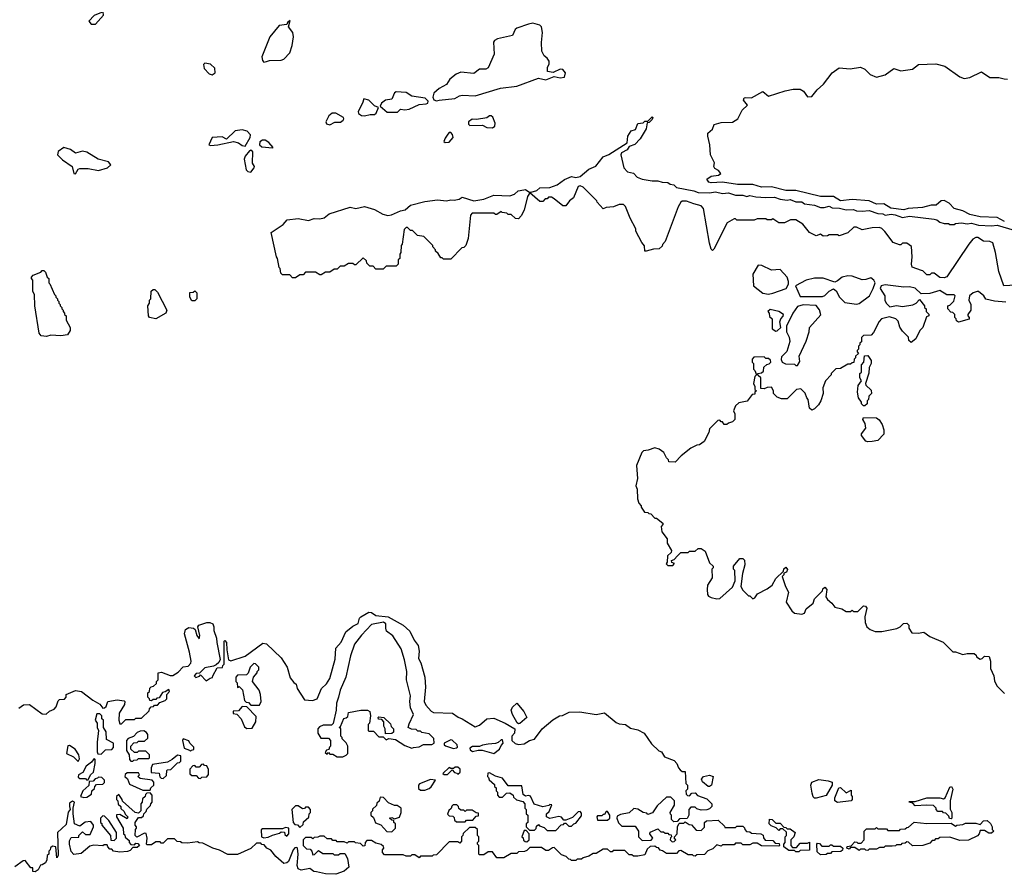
# Model space of a CAD drawing. Extents: x 2106670 to 2323771, y 35271 to 224896.
# Tile 168 of 256: x 2247538 to 2254384, y 61554 to 67494. Entities that reach past the tile are written whole.
import ezdxf

# ---------------------------------------------------------------- set-up
doc = ezdxf.new("R2010")
doc.units = 0

msp = doc.modelspace()

# ---------------------------------------------------------------- linework, layer by layer
at = {"layer": '0CON20XD'}
for points in [[(2248065, 67463.3), (2248120, 67525), (2248118.3, 67548.3), (2248055, 67522.5), (2248017.5, 67485), (2248035, 67463.3), (2248065, 67463.3)], [(2249235, 67200), (2249255, 67202.5), (2249275, 67210), (2249355, 67213.3), (2249375, 67220), (2249415.5, 67264.5), (2249431.9, 67315), (2249442, 67375), (2249435.9, 67405.9), (2249407.5, 67445), (2249418.3, 67488.3), (2249400, 67475), (2249395, 67460), (2249342.5, 67455), (2249276, 67375), (2249222.5, 67235), (2249225, 67210), (2249235, 67200)], [(2250435, 66930), (2250455, 66933.8), (2250562.5, 66947.5), (2250595, 66965.8), (2250615, 66968.6), (2250705, 66965.3), (2250881.3, 67018.7), (2250995, 67033.2), (2251145, 67086.9), (2251195, 67076.7), (2251255, 67099.1), (2251295, 67090.7), (2251325.5, 67095), (2251331.9, 67125), (2251315, 67147.1), (2251295, 67150.8), (2251247.7, 67127.7), (2251206.7, 67135), (2251207.5, 67165), (2251220, 67185), (2251218.8, 67205), (2251205, 67227.5), (2251185, 67242.5), (2251168, 67275), (2251166.2, 67335), (2251173.8, 67405), (2251166.2, 67445), (2251155, 67456), (2251105, 67469.4), (2251075, 67464), (2250993.8, 67435), (2250983.8, 67426.2), (2250963.8, 67385), (2250859.4, 67360.6), (2250840, 67350), (2250832, 67338), (2250837.5, 67255), (2250795, 67160), (2250779.3, 67150.7), (2250735, 67150), (2250695, 67120.5), (2250605, 67130), (2250572.5, 67115), (2250528.8, 67081.2), (2250505, 67044.2), (2250455, 67016.7), (2250417.3, 66982.7), (2250411.5, 66955), (2250417.5, 66937.5), (2250435, 66930)], [(2248875, 67112), (2248896, 67125), (2248895, 67157.5), (2248865, 67186), (2248825, 67192.5), (2248817, 67183), (2248821.2, 67155), (2248855, 67118.8), (2248875, 67112)], [(2254385, 66091.4), (2254335, 66120), (2254215, 66124.5), (2254145, 66140.2), (2254095, 66166.2), (2254035, 66182.8), (2253999.6, 66219.6), (2253965, 66237.9), (2253945, 66234.6), (2253910, 66205), (2253875, 66205.9), (2253815, 66187.8), (2253715, 66180.9), (2253685, 66172.7), (2253594.2, 66184.2), (2253545, 66214.9), (2253495, 66212.1), (2253445, 66234.6), (2253325, 66244.9), (2253245, 66236), (2253195, 66266.2), (2253105, 66265.2), (2252935, 66307.3), (2252887.5, 66307.5), (2252865, 66306.6), (2252765, 66331.8), (2252695, 66331.2), (2252635, 66349.5), (2252529.2, 66349.2), (2252425, 66364.8), (2252345, 66359.6), (2252330, 66365), (2252316.2, 66385), (2252345, 66407.5), (2252396.6, 66413.4), (2252413.3, 66425), (2252396.2, 66445), (2252371.1, 66461.1), (2252364.3, 66474.3), (2252368.3, 66498.3), (2252340.8, 66555), (2252336, 66625), (2252322, 66685), (2252323.3, 66705), (2252355, 66732.5), (2252367.5, 66765), (2252415, 66780.6), (2252495, 66781.8), (2252530, 66805), (2252560, 66865), (2252599.3, 66900.7), (2252570, 66935), (2252575, 66950), (2252585, 66954.3), (2252625, 66950.6), (2252705, 66996), (2252745, 66963.8), (2252860.8, 66999.2), (2252915, 67010.5), (2252965, 67012), (2252987.7, 66997.7), (2253015, 66957.5), (2253045, 66960), (2253083.1, 67006.9), (2253127.1, 67045), (2253185.9, 67124.1), (2253235, 67160), (2253312.1, 67152.1), (2253385, 67163.2), (2253415, 67149.2), (2253452.2, 67112.2), (2253495, 67095.5), (2253555, 67111.6), (2253615, 67154.6), (2253665, 67138.9), (2253745, 67149.4), (2253786.8, 67183.2), (2253907.6, 67187.6), (2253970.3, 67170.3), (2254075, 67098.1), (2254105, 67085.8), (2254145, 67092), (2254225, 67132), (2254283.2, 67093.2), (2254345, 67092.2), (2254383.4, 67083.4), (2254405, 67081.9)], [(2250165, 66851.4), (2250185, 66871.9), (2250215, 66867.7), (2250246.7, 66873.3), (2250314.7, 66905.3), (2250365, 66910), (2250375.5, 66915), (2250378.7, 66928.7), (2250357.7, 66947.7), (2250265, 66961.8), (2250225, 66987.5), (2250155, 66993.1), (2250143.3, 66985), (2250125, 66941.2), (2250080.8, 66935), (2250053.6, 66915), (2250043.3, 66893.3), (2250092.5, 66852.5), (2250165, 66851.4)], [(2249935, 66826.1), (2249974.8, 66835.2), (2250005, 66834.7), (2250015.5, 66845), (2250032.5, 66885), (2250005, 66894.4), (2249965, 66934.5), (2249930, 66945), (2249922, 66915), (2249891.2, 66855), (2249893.2, 66843.2), (2249915, 66828.8), (2249935, 66826.1)], [(2250672.5, 66135), (2250656.1, 65973.9), (2250640, 65925), (2250625, 65910), (2250611.7, 65908.3), (2250535, 65830), (2250485, 65830), (2250475, 65840), (2250465, 65840), (2250448.3, 65868.3), (2250430, 65885), (2250430, 65895), (2250410, 65915), (2250410, 65925), (2250348.3, 65988.3), (2250303.3, 65993.3), (2250268.3, 66028.3), (2250255, 66030), (2250235, 66050), (2250225, 66050), (2250210, 66035), (2250197.5, 65935), (2250190, 65925), (2250187.5, 65875), (2250180, 65865), (2250180, 65835), (2250170, 65825), (2250170, 65795), (2250155, 65780), (2250085, 65780), (2250065, 65760), (2250015, 65760), (2249995, 65780), (2249971.7, 65781.7), (2249951.7, 65801.7), (2249948.3, 65818.3), (2249925, 65840), (2249875, 65790), (2249865, 65790), (2249855, 65800), (2249825, 65800), (2249795, 65780), (2249765, 65780), (2249745, 65760), (2249725, 65760), (2249695, 65740), (2249665, 65740), (2249635, 65720), (2249625, 65720), (2249595, 65740), (2249525, 65740), (2249508.3, 65721.7), (2249485, 65720), (2249455, 65700), (2249435, 65700), (2249415, 65720), (2249365, 65720), (2249353, 65733), (2249350, 65765), (2249343, 65773), (2249330, 65835), (2249322.5, 65845), (2249287.5, 66015), (2249370.4, 66069.6), (2249397.1, 66102.9), (2249475, 66113.2), (2249545, 66099.1), (2249585, 66111.3), (2249625, 66110.3), (2249655, 66117.3), (2249690, 66145), (2249835, 66190.6), (2249875, 66181.2), (2249935, 66195.5), (2250004.2, 66175.8), (2250062.1, 66142.1), (2250096.5, 66133.5), (2250122.4, 66137.6), (2250185, 66165.5), (2250217.2, 66172.8), (2250255, 66204.4), (2250355, 66231.6), (2250442.4, 66242.4), (2250505, 66235.2), (2250535, 66243.1), (2250559.5, 66240.5), (2250593.1, 66246.9), (2250615, 66260), (2250695, 66236), (2250765, 66246.2), (2250835, 66275.2), (2250945, 66270), (2250978.3, 66281.7), (2251004.2, 66305), (2251042.1, 66312.1), (2251055, 66313.1), (2251078.3, 66298.3), (2251095, 66295.7), (2251133.4, 66306.6), (2251155, 66325.2), (2251223, 66327), (2251275, 66346.5), (2251325, 66383.8), (2251375, 66403.3), (2251405, 66398), (2251434.5, 66405.5), (2251494, 66455), (2251542.8, 66477.2), (2251595, 66542), (2251635, 66556.7), (2251762.5, 66637.5), (2251766.7, 66685), (2251788.3, 66721.7), (2251819.5, 66730.5), (2251835, 66773.3), (2251871.7, 66778.3), (2251885, 66790), (2251905, 66790), (2251935, 66820), (2251940, 66815), (2251935, 66800), (2251915, 66780), (2251901.7, 66778.3), (2251893.3, 66735), (2251852.5, 66665), (2251815, 66626.2), (2251775, 66612.5), (2251761.2, 66588.8), (2251721.7, 66568.3), (2251716.7, 66555), (2251737.5, 66465), (2251765, 66437.5), (2251805, 66426.9), (2251830, 66400), (2251865, 66385.3), (2251935.4, 66374.6), (2251975, 66375.3), (2252005.3, 66365.3), (2252045, 66363.1), (2252061.3, 66351.3), (2252085, 66345.3), (2252105, 66328.7), (2252225, 66305.2), (2252255, 66293.3), (2252335, 66289.7), (2252375, 66296.8), (2252425, 66286.5), (2252465, 66290.5), (2252515, 66274.2), (2252565, 66274.7), (2252593.6, 66266.4), (2252615, 66273.1), (2252655, 66262.9), (2252725, 66257.5), (2252785, 66260.5), (2252826, 66246), (2252875, 66240.8), (2252895.7, 66244.3), (2252935, 66228.5), (2252975, 66227.8), (2252995.4, 66215.4), (2253064.6, 66205.4), (2253105, 66187.9), (2253132, 66188), (2253165, 66197.8), (2253187, 66187), (2253237.5, 66185), (2253285, 66173.6), (2253334.3, 66175.7), (2253356.4, 66166.4), (2253395, 66163.5), (2253445, 66168.2), (2253505, 66148.2), (2253540, 66145), (2253556.1, 66136.1), (2253597.5, 66142.5), (2253625, 66138.4), (2253675, 66118.8), (2253725, 66128.6), (2253895, 66108.9), (2253915, 66103.3), (2253936.2, 66086.2), (2253965, 66077.5), (2253995, 66077.5), (2254005, 66070), (2254035, 66070), (2254045, 66077.5), (2254086.7, 66083.3), (2254125, 66075.5), (2254155, 66079.2), (2254205, 66065.8), (2254295, 66061.3), (2254335, 66066.5), (2254451.7, 66031.7)], [(2249695, 66763.8), (2249728.1, 66781.9), (2249768.8, 66781.2), (2249786.8, 66795), (2249792.5, 66805), (2249790, 66815), (2249735, 66845.4), (2249710, 66845), (2249688.1, 66825), (2249666.9, 66785), (2249670.7, 66770.7), (2249695, 66763.8)], [(2250825, 66743.1), (2250842.1, 66755), (2250843.8, 66775), (2250827, 66817), (2250815.8, 66825.8), (2250804.4, 66825.6), (2250785, 66812.5), (2250715, 66800), (2250685, 66803.3), (2250657.5, 66785), (2250658.3, 66768.3), (2250668.3, 66758.3), (2250755, 66761.2), (2250785, 66745.5), (2250825, 66743.1)], [(2249105, 66615.8), (2249140, 66675), (2249143.3, 66695), (2249119.2, 66719.2), (2249085, 66728.8), (2249035, 66721.6), (2248975, 66664.4), (2248945, 66678.9), (2248875, 66675.6), (2248853.1, 66625), (2248865, 66620), (2248914.8, 66624.8), (2249025, 66647.2), (2249059.2, 66639.2), (2249085, 66620.8), (2249105, 66615.8)], [(2250495, 66640), (2250525, 66644), (2250552.5, 66675), (2250547, 66697), (2250535, 66710), (2250525, 66710), (2250515, 66697.5), (2250495, 66670), (2250487.5, 66647.5), (2250495, 66640)], [(2249295, 66602.5), (2249300, 66605), (2249269.7, 66639.7), (2249245, 66658), (2249225, 66657.5), (2249208.6, 66645), (2249205.7, 66625), (2249220.9, 66610.9), (2249295, 66602.5)], [(2247925, 66422.5), (2247943.8, 66455), (2247955, 66460.6), (2248015, 66459.2), (2248085, 66446.7), (2248148.8, 66465), (2248171.9, 66485), (2248155.3, 66505.3), (2248084.1, 66524.1), (2248005, 66573.3), (2247975, 66581.2), (2247925, 66567.5), (2247891.2, 66591.2), (2247845, 66605.6), (2247805, 66577.5), (2247801.4, 66555), (2247835, 66519.2), (2247903.8, 66473.8), (2247914, 66425), (2247925, 66422.5)], [(2249145, 66433.8), (2249168.8, 66465), (2249170, 66475), (2249156.1, 66496.1), (2249160, 66575), (2249145, 66586.7), (2249135, 66582.5), (2249106.5, 66545), (2249099.6, 66525), (2249111.5, 66451.5), (2249125, 66438.8), (2249145, 66433.8)], [(2254465, 65650), (2254380, 65645), (2254346, 65745), (2254323.3, 65875), (2254303.3, 65943.3), (2254283, 65953), (2254240, 65955), (2254200.7, 65980.7), (2254185, 65980), (2254165, 65968.8), (2254137.1, 65935), (2253985, 65707.5), (2253965, 65700), (2253935, 65703.3), (2253895, 65732.5), (2253878.3, 65731.7), (2253865, 65720), (2253845, 65720), (2253818.3, 65748.3), (2253808.3, 65751.7), (2253742.5, 65775), (2253737.5, 65795), (2253742, 65845), (2253738.3, 65918.3), (2253705, 65940), (2253675, 65940), (2253665, 65930), (2253655, 65930), (2253610, 65945), (2253553, 66023), (2253533, 66043), (2253515, 66050), (2253465, 66047.5), (2253395, 66033.3), (2253355, 66052.5), (2253338.3, 66051.7), (2253296.1, 66013.9), (2253235, 65992.5), (2253225, 66000), (2253165, 66000), (2253155, 65992.5), (2253125, 65990), (2253105, 66002.5), (2253075, 65992.5), (2253030, 66015), (2252983, 66073), (2252935, 66102.5), (2252897, 66103), (2252855, 66083.3), (2252815, 66082.5), (2252775, 66110), (2252765, 66102.5), (2252735, 66102.5), (2252725, 66110), (2252665, 66110), (2252645, 66100), (2252525, 66100), (2252515, 66110), (2252505, 66110), (2252457.5, 66082.5), (2252365, 65900), (2252355, 65890), (2252345, 65900), (2252335, 65940), (2252293, 66183), (2252275, 66200), (2252224.1, 66214.1), (2252173, 66233), (2252145, 66233.3), (2252135, 66226.7), (2252115.4, 66194.6), (2252025, 65952.5), (2252007.5, 65932.5), (2252005, 65920), (2251985, 65902.5), (2251945, 65900), (2251894.5, 65884.5), (2251883.8, 65885), (2251881.7, 65921.7), (2251862.5, 65945), (2251822.5, 66025), (2251821.7, 66041.7), (2251782.5, 66115), (2251750, 66195), (2251735, 66210), (2251705, 66210), (2251667, 66193), (2251615, 66190), (2251595, 66180), (2251552.5, 66225), (2251550, 66235), (2251455, 66330), (2251435, 66340), (2251420, 66335), (2251387.5, 66255), (2251360, 66235), (2251335, 66200), (2251315, 66200), (2251255, 66250), (2251235, 66260), (2251215, 66260), (2251205, 66250), (2251191.7, 66248.3), (2251175, 66230), (2251155, 66230), (2251085, 66290), (2251067.5, 66265), (2251045, 66170), (2251025, 66130), (2251005, 66110), (2250985, 66112.5), (2250955, 66140), (2250935, 66140), (2250925, 66150), (2250893, 66153), (2250885, 66160), (2250855, 66140), (2250845, 66140), (2250835, 66150), (2250685, 66150), (2250672.5, 66135)], [(2247725, 65292.5), (2247686.1, 65296.1), (2247674, 65315), (2247643.8, 65505), (2247640, 65585), (2247630, 65605), (2247630, 65685), (2247620, 65695), (2247620, 65705), (2247631.7, 65718.3), (2247685, 65740), (2247695, 65750), (2247705, 65750), (2247718.3, 65738.3), (2247730, 65705), (2247740, 65695), (2247740, 65665), (2247748.3, 65658.3), (2247780, 65585), (2247790, 65575), (2247790, 65565), (2247800, 65555), (2247800, 65545), (2247810, 65535), (2247810, 65525), (2247820, 65515), (2247820, 65505), (2247830, 65495), (2247830, 65485), (2247840, 65475), (2247840, 65465), (2247850, 65455), (2247850, 65445), (2247860, 65435), (2247860, 65405), (2247890, 65355), (2247890, 65335), (2247870, 65305), (2247825, 65298), (2247755, 65302.5), (2247725, 65292.5)], [(2252745, 65586.7), (2252775, 65592.5), (2252867.5, 65625), (2252883, 65657), (2252883.8, 65675), (2252872.9, 65705), (2252825, 65756.9), (2252765, 65753.6), (2252698.1, 65785), (2252672, 65788), (2252636.2, 65725), (2252640, 65645), (2252704, 65594), (2252745, 65586.7)], [(2253355, 65517.5), (2253375, 65522.5), (2253447.5, 65575), (2253472.5, 65625), (2253486.7, 65665), (2253476.2, 65685), (2253455, 65700), (2253421.2, 65688.8), (2253395, 65687.3), (2253325, 65712.1), (2253295, 65713.2), (2253255.7, 65705), (2253225, 65678.2), (2253205, 65670), (2253125, 65697.5), (2253065, 65698.6), (2253006.7, 65685), (2252932.5, 65645), (2252965, 65570), (2253119.3, 65570.7), (2253135, 65577.5), (2253165, 65607.5), (2253195, 65622.5), (2253215, 65610), (2253237.5, 65565), (2253275, 65527.5), (2253355, 65517.5)], [(2248485, 65414.4), (2248440, 65425), (2248432.5, 65435), (2248430, 65505), (2248440, 65525), (2248440, 65545), (2248450, 65555), (2248453, 65607), (2248465, 65620), (2248478.3, 65618.3), (2248495, 65600), (2248560, 65475), (2248553.3, 65455), (2248485, 65414.4)], [(2248755, 65540), (2248735, 65540), (2248720, 65565), (2248721.7, 65598.3), (2248745, 65600), (2248755, 65610), (2248770, 65595), (2248770, 65555), (2248755, 65540)], [(2253685.4, 65634.6), (2253555, 65650.8), (2253527.5, 65645), (2253520, 65625), (2253552.5, 65575), (2253552.5, 65545), (2253563, 65523), (2253588.3, 65498.3), (2253635, 65506.7), (2253675, 65500), (2253747, 65513), (2253770, 65525), (2253795, 65550), (2253830, 65505), (2253830, 65495), (2253840, 65485), (2253840, 65465), (2253858.3, 65448.3), (2253860, 65435), (2253841.7, 65428.3), (2253817.5, 65355), (2253797.5, 65335), (2253767.5, 65275), (2253735, 65250), (2253720, 65265), (2253718.3, 65288.3), (2253675, 65330), (2253658.3, 65358.3), (2253645, 65400), (2253630, 65415), (2253585, 65430), (2253530, 65415), (2253513, 65397), (2253475, 65320), (2253458.3, 65301.7), (2253405, 65300), (2253390, 65285), (2253390, 65255), (2253380, 65245), (2253380, 65235), (2253370, 65225), (2253370, 65205), (2253360, 65195), (2253360, 65185), (2253370, 65175), (2253350, 65155), (2253350, 65145), (2253340, 65135), (2253338.3, 65111.7), (2253325, 65110), (2253315, 65100), (2253295, 65100), (2253245, 65070), (2253211.7, 65068.3), (2253180, 65035), (2253180, 65025), (2253140, 64985), (2253122.5, 64935), (2253123.3, 64895), (2253107.5, 64845), (2253093, 64817), (2253065, 64790), (2253045, 64780), (2253030, 64795), (2253020, 64855), (2253010, 64865), (2252998.3, 64898.3), (2252968.3, 64928.3), (2252940, 64925), (2252875, 64860), (2252835, 64860), (2252805, 64870), (2252780, 64895), (2252780, 64915), (2252765, 64940), (2252735, 64937.5), (2252715, 64927.5), (2252691.7, 64931.7), (2252690, 65005), (2252671.7, 65021.7), (2252670, 65035), (2252695, 65040), (2252708.3, 65051.7), (2252711.7, 65078.3), (2252731.7, 65098.3), (2252748.3, 65101.7), (2252760, 65115), (2252757, 65127), (2252745, 65140), (2252725, 65140), (2252715, 65150), (2252641.7, 65148.3), (2252630, 65135), (2252630, 65115), (2252640, 65105), (2252640, 65065), (2252650, 65055), (2252660, 65025), (2252650, 65015), (2252640, 64965), (2252650, 64945), (2252650, 64925), (2252660, 64915), (2252650, 64905), (2252648.3, 64891.7), (2252631.7, 64888.3), (2252595, 64842.5), (2252538.3, 64831.7), (2252515, 64810), (2252500, 64775), (2252510, 64755), (2252510, 64715), (2252495, 64700), (2252465, 64690), (2252455, 64680), (2252435, 64680), (2252425, 64700), (2252415, 64700), (2252405, 64710), (2252391.7, 64708.3), (2252335, 64650), (2252330, 64625), (2252296.7, 64563.3), (2252265, 64540), (2252245, 64537.5), (2252203.9, 64516.1), (2252137, 64463), (2252095, 64420), (2252051.7, 64421.7), (2252050, 64435), (2252035, 64450), (2252016.4, 64486.4), (2251985, 64510), (2251955, 64517.5), (2251908.3, 64501.7), (2251875, 64497.5), (2251863.3, 64485), (2251826.2, 64395), (2251833.3, 64305), (2251822.5, 64255), (2251831.7, 64231.7), (2251832.5, 64165), (2251842.5, 64135), (2251860, 64115), (2251860, 64105), (2251881.7, 64071.7), (2251905, 64070), (2251911.7, 64061.7), (2251925, 64060), (2251955, 64030), (2251965, 64030), (2252010, 63995), (2252010, 63985), (2251998.3, 63971.7), (2252002.5, 63935), (2252040, 63885), (2252040, 63855), (2252070, 63805), (2252068.3, 63791.7), (2252043, 63767), (2252040, 63725), (2252031.7, 63711.7), (2252045, 63700), (2252078.3, 63701.7), (2252090, 63715), (2252071.7, 63721.7), (2252070, 63735), (2252088.3, 63741.7), (2252111.7, 63768.3), (2252135, 63790), (2252185, 63790), (2252195, 63800), (2252235, 63800), (2252255, 63820), (2252275, 63820), (2252305, 63800), (2252335, 63720), (2252360, 63695), (2252360, 63685), (2252350, 63675), (2252352.5, 63615), (2252320, 63565), (2252317.5, 63535), (2252319.3, 63499.3), (2252327, 63487), (2252345, 63477.5), (2252385, 63470), (2252405, 63472.5), (2252495, 63550), (2252512.5, 63595), (2252510, 63665), (2252500, 63675), (2252500, 63695), (2252545, 63750), (2252565, 63750), (2252577, 63737), (2252580, 63705), (2252562.5, 63645), (2252552.5, 63555), (2252565, 63530), (2252605, 63490), (2252615, 63490), (2252635, 63470), (2252650, 63475), (2252667, 63503), (2252735, 63537.5), (2252770, 63565), (2252795, 63610), (2252848.3, 63661.7), (2252851.7, 63678.3), (2252865, 63690), (2252877, 63673), (2252870, 63655), (2252851.7, 63648.3), (2252850, 63635), (2252840, 63625), (2252862.5, 63555), (2252882.5, 63515), (2252867.5, 63445), (2252907.5, 63385), (2252925, 63370), (2252975, 63362.5), (2252995, 63370), (2253005, 63400), (2253055, 63440), (2253065, 63470), (2253120, 63525), (2253121.7, 63538.3), (2253135, 63550), (2253150, 63535), (2253143, 63483), (2253153.6, 63463.6), (2253185, 63440), (2253205, 63410), (2253255, 63400), (2253285, 63380), (2253315, 63380), (2253325, 63390), (2253335, 63380), (2253365, 63380), (2253405, 63420), (2253418.3, 63418.3), (2253427.5, 63405), (2253413.8, 63345), (2253416.7, 63305), (2253427.5, 63275), (2253450, 63255), (2253485, 63242.5), (2253531.7, 63241.7), (2253636.4, 63263.6), (2253660, 63275), (2253683, 63297), (2253705, 63300), (2253720, 63285), (2253720, 63265), (2253741.7, 63231.7), (2253785, 63230), (2253825, 63237.5), (2253865, 63206.7), (2253958.3, 63168.3), (2254025, 63100), (2254045, 63100), (2254095, 63082.5), (2254125, 63090), (2254175, 63090), (2254188.3, 63078.3), (2254190, 63065), (2254215, 63050), (2254230, 63055), (2254245, 63070), (2254278.3, 63068.3), (2254287.5, 63035), (2254287.5, 62985), (2254310, 62935), (2254315, 62900), (2254332.5, 62865), (2254385, 62810)], [(2254395, 65530), (2254315, 65538.6), (2254255, 65552.5), (2254242.5, 65575), (2254205, 65606), (2254195, 65606.2), (2254167.5, 65595), (2254142.5, 65575), (2254137.5, 65545), (2254150, 65515), (2254150, 65475), (2254130, 65445), (2254130, 65435), (2254140, 65425), (2254138.3, 65411.7), (2254065, 65392.5), (2254051.7, 65401.7), (2254050, 65415), (2254040, 65425), (2254040, 65445), (2254025, 65460), (2254011.7, 65461.7), (2253990, 65485), (2253990, 65505), (2254005, 65510), (2254031.7, 65538.3), (2254042.5, 65575), (2254035, 65582.5), (2253985, 65581.2), (2253935, 65611.9), (2253865, 65591.9), (2253805, 65590), (2253765, 65629.1), (2253725, 65638.2), (2253685.4, 65634.6)], [(2252795, 65330), (2252805, 65332.5), (2252830, 65355), (2252822.5, 65395), (2252830, 65415), (2252847, 65433), (2252847.5, 65445), (2252817, 65467), (2252755, 65480), (2252740, 65465), (2252750, 65455), (2252751.7, 65431.7), (2252770, 65415), (2252770, 65345), (2252795, 65330)], [(2252945, 65090), (2252961.7, 65118.3), (2252957.5, 65155), (2253005, 65260), (2253027.5, 65325), (2253030, 65355), (2253107, 65443), (2253098.3, 65478.3), (2253075, 65506.7), (2252985, 65512.5), (2252945, 65500), (2252912.5, 65455), (2252870, 65365), (2252870, 65325), (2252887, 65287), (2252891.7, 65258.3), (2252871.7, 65188.3), (2252835, 65150), (2252833, 65133), (2252840, 65115), (2252863, 65103), (2252925, 65100), (2252935, 65090), (2252945, 65090)], [(2253415, 64810), (2253405, 64810), (2253390, 64825), (2253390, 64835), (2253370, 64865), (2253362.5, 64905), (2253368.3, 64951.7), (2253390, 64985), (2253380, 65005), (2253380, 65035), (2253390, 65045), (2253390, 65095), (2253407, 65113), (2253411.7, 65158.3), (2253435, 65160), (2253457.5, 65125), (2253457.5, 65105), (2253443, 65077), (2253441.7, 65038.3), (2253417.5, 64965), (2253420, 64955), (2253458.3, 64918.3), (2253460, 64895), (2253441.7, 64878.3), (2253440, 64855), (2253430, 64845), (2253430, 64825), (2253415, 64810)], [(2253435, 64560), (2253420, 64565), (2253390, 64605), (2253390, 64615), (2253420, 64655), (2253417, 64687), (2253400, 64715), (2253405, 64730), (2253495, 64727.5), (2253513, 64713), (2253535, 64680), (2253547, 64643), (2253545, 64612.5), (2253505, 64570), (2253465, 64563.3), (2253435, 64560)], [(2247531.7, 62708.3), (2247565, 62733.3), (2247605, 62735.7), (2247695, 62670), (2247721.7, 62668.3), (2247745, 62687.5), (2247778.3, 62701.7), (2247792.5, 62717.5), (2247805, 62760), (2247815, 62770), (2247848.3, 62771.7), (2247860, 62785), (2247860, 62805), (2247925, 62830.8), (2247967.5, 62825), (2248045.6, 62765.6), (2248095.8, 62735.8), (2248115, 62710), (2248128.3, 62711.7), (2248138.3, 62721.7), (2248150, 62755), (2248215, 62767.5), (2248265, 62760), (2248270, 62755), (2248267.5, 62735), (2248230, 62675), (2248227.5, 62625), (2248235, 62600), (2248245, 62600), (2248275, 62630), (2248335, 62630), (2248345, 62640), (2248385, 62640), (2248438.3, 62691.7), (2248440, 62705), (2248451.7, 62718.3), (2248468.3, 62721.7), (2248475, 62730), (2248495, 62730), (2248511.7, 62748.3), (2248548.3, 62761.7), (2248560, 62775), (2248560, 62805), (2248580, 62825), (2248575, 62840), (2248548.3, 62821.7), (2248531.7, 62818.3), (2248508.3, 62781.7), (2248491.7, 62778.3), (2248485, 62770), (2248465, 62770), (2248455, 62760), (2248441.7, 62761.7), (2248440, 62775), (2248430, 62785), (2248430, 62815), (2248440, 62825), (2248441.7, 62848.3), (2248451.7, 62858.3), (2248468.3, 62861.7), (2248488.3, 62881.7), (2248490, 62895), (2248500, 62905), (2248500, 62955), (2248525, 62960), (2248585, 62936.7), (2248603, 62937), (2248640, 62960), (2248675, 62997.5), (2248708.3, 63001.7), (2248727, 63023), (2248730, 63035), (2248718.6, 63098.6), (2248684.4, 63225), (2248690, 63255), (2248715, 63269.5), (2248747.5, 63265), (2248757.5, 63255), (2248770, 63215), (2248785, 63190), (2248790, 63215), (2248776.7, 63275), (2248783.3, 63285), (2248805, 63293.8), (2248840, 63305), (2248860, 63305), (2248880, 63295), (2248887.5, 63275), (2248888.3, 63248.3), (2248906.4, 63196.4), (2248907.5, 63165), (2248931.7, 63048.3), (2248923.6, 63026.4), (2248905, 63010), (2248885, 63000), (2248825, 62990), (2248788.3, 62951.7), (2248765, 62950), (2248750, 62935), (2248761.7, 62921.7), (2248788.3, 62931.7), (2248795, 62940), (2248835, 62900), (2248861.7, 62918.3), (2248878.3, 62921.7), (2248880, 62935), (2248911.7, 62988.3), (2248948.3, 62991.7), (2248950, 63005), (2248960, 63015), (2248960, 63175), (2248965, 63180), (2248976.7, 63165), (2248977.5, 63115), (2248990, 63045), (2249005, 63037.5), (2249105, 63070), (2249229.3, 63160.7), (2249255, 63155.6), (2249355, 63059.2), (2249396.9, 62995), (2249419.1, 62919.1), (2249445, 62887.1), (2249461.2, 62875), (2249467.5, 62845), (2249517.5, 62767.5), (2249573.3, 62763.3), (2249606.7, 62773.3), (2249636.9, 62845), (2249672, 62878), (2249694.1, 62915), (2249730.7, 63049.3), (2249735, 63127.3), (2249772.7, 63167.3), (2249805, 63240.4), (2249855, 63280), (2249892, 63298), (2249901.1, 63335), (2249909.1, 63345), (2249966.4, 63376.4), (2249985, 63374.2), (2250015, 63352.5), (2250099.2, 63345), (2250205, 63286.2), (2250251.1, 63245), (2250281.1, 63181.1), (2250307.5, 63145), (2250314.6, 63105), (2250309.6, 63055), (2250326.6, 63025), (2250354.5, 62925), (2250360, 62855), (2250350.3, 62755), (2250360.6, 62730.6), (2250398.6, 62688.6), (2250415, 62680), (2250546.2, 62675), (2250585.9, 62645.9), (2250615, 62636), (2250705, 62580), (2250735, 62590), (2250786.7, 62635), (2250835, 62639.5), (2250912.5, 62605), (2250980, 62565), (2250977.5, 62535), (2250960, 62515), (2250960, 62485), (2250983, 62463), (2251005, 62456.7), (2251045, 62460.8), (2251082.5, 62485), (2251116.6, 62493.4), (2251170, 62565), (2251245, 62627.5), (2251290, 62655), (2251311.7, 62658.3), (2251358.3, 62681.7), (2251433.6, 62683.6), (2251545, 62666.1), (2251605, 62677.5), (2251685, 62610), (2251705, 62600), (2251750, 62595), (2251785, 62570), (2251835, 62557.5), (2251880, 62535), (2251930.7, 62460.7), (2251981.7, 62411.7), (2252000, 62405), (2252021.7, 62371.7), (2252087.5, 62345), (2252107.5, 62325), (2252117.5, 62295), (2252130, 62280), (2252145, 62270), (2252165, 62270), (2252170, 62185), (2252180, 62175), (2252180, 62145), (2252170, 62135), (2252171.7, 62111.7), (2252181.7, 62101.7), (2252195, 62100), (2252211.7, 62118.3), (2252235, 62120), (2252251.7, 62101.7), (2252315, 62080), (2252350, 62045), (2252350, 62025), (2252335, 62010), (2252315, 62002.5), (2252275, 62000), (2252245, 62010), (2252235, 62020), (2252205, 62020), (2252190, 62005), (2252190, 61965), (2252178.3, 61941.7), (2252125, 61940), (2252108.3, 61921.7), (2252085, 61920), (2252070, 61935), (2252070, 61965), (2252061.7, 61971.7), (2252060, 61985), (2252090, 62035), (2252090, 62065), (2252065, 62090), (2252035, 62090), (2251970, 62030), (2251938.3, 61981.7), (2251905, 61970), (2251898.3, 61978.3), (2251873, 61983), (2251835, 62007.5), (2251808.3, 62011.7), (2251775, 61982.5), (2251715, 61970), (2251691.7, 61958.3), (2251690, 61945), (2251701.7, 61911.7), (2251725, 61890), (2251818.3, 61888.3), (2251840, 61855), (2251840, 61815), (2251865, 61790), (2251928.3, 61791.7), (2251940, 61805), (2251920, 61835), (2251921.7, 61848.3), (2251975, 61870), (2251995, 61850), (2252015, 61850), (2252025, 61840), (2252045, 61840), (2252051.7, 61831.7), (2252068.3, 61828.3), (2252070, 61815), (2252061.7, 61808.3), (2252060, 61795), (2252075, 61780), (2252088.3, 61781.7), (2252100, 61795), (2252091.7, 61801.7), (2252090, 61815), (2252110, 61835), (2252112.5, 61885), (2252120, 61905), (2252125, 61910), (2252155, 61910), (2252165, 61920), (2252191.7, 61901.7), (2252208.3, 61898.3), (2252241.7, 61861.7), (2252275, 61860), (2252298.3, 61881.7), (2252300, 61915), (2252313, 61927), (2252395, 61930), (2252438.3, 61888.3), (2252440, 61880), (2252515, 61880), (2252525, 61890), (2252565, 61890), (2252578.3, 61878.3), (2252580, 61865), (2252591.7, 61851.7), (2252615, 61850), (2252625, 61840), (2252690, 61835), (2252706.2, 61826.2), (2252708.3, 61808.3), (2252721.7, 61791.7), (2252775, 61790), (2252791.7, 61771.7), (2252818.3, 61768.3), (2252820, 61755), (2252815, 61750), (2252695, 61752.5), (2252665, 61770), (2252635, 61770), (2252615, 61760), (2252565, 61760), (2252555, 61770), (2252515, 61770), (2252505, 61760), (2252425, 61760), (2252415, 61750), (2252385, 61760), (2252358.3, 61731.7), (2252321.7, 61718.3), (2252298.3, 61691.7), (2252245, 61690), (2252235, 61680), (2252221.7, 61681.7), (2252215, 61690), (2252185, 61690), (2252135, 61720), (2252121.7, 61718.3), (2252105, 61700), (2252035, 61700), (2252008.3, 61718.3), (2251991.7, 61721.7), (2251978.3, 61738.3), (2251965, 61740), (2251955, 61750), (2251921.7, 61748.3), (2251901.7, 61728.3), (2251885, 61690), (2251835, 61680), (2251805, 61680), (2251795, 61690), (2251775, 61690), (2251745, 61720), (2251665, 61720), (2251658.3, 61711.7), (2251645, 61710), (2251625, 61730), (2251595, 61730), (2251545, 61700), (2251525, 61700), (2251495, 61680), (2251455, 61670), (2251445, 61660), (2251415, 61660), (2251405, 61650), (2251375, 61650), (2251368.3, 61658.3), (2251355, 61660), (2251338.3, 61678.3), (2251305, 61690), (2251255, 61740), (2251241.7, 61738.3), (2251215, 61720), (2251195, 61720), (2251165, 61740), (2251085, 61740), (2251065, 61720), (2251047, 61713), (2251005, 61710), (2250995, 61700), (2250955, 61700), (2250905, 61670), (2250855, 61670), (2250825, 61710), (2250795, 61710), (2250765, 61690), (2250735, 61690), (2250730, 61695), (2250730, 61755), (2250720, 61765), (2250720, 61775), (2250730, 61785), (2250730, 61815), (2250720, 61825), (2250720, 61865), (2250705, 61880), (2250665, 61880), (2250621.7, 61838.3), (2250620, 61825), (2250610, 61815), (2250610, 61785), (2250598.3, 61771.7), (2250585, 61780), (2250525, 61780), (2250435, 61690), (2250411.7, 61688.3)], [(2249785, 62370), (2249808.3, 62381.7), (2249820, 62395), (2249820, 62445), (2249808.3, 62468.3), (2249780, 62495), (2249780, 62505), (2249770, 62515), (2249770, 62565), (2249760, 62575), (2249768.3, 62581.7), (2249791.7, 62638.3), (2249808.3, 62641.7), (2249818.3, 62651.7), (2249825, 62680), (2249910, 62695), (2249955, 62695.5), (2249973.3, 62685), (2249976.7, 62655), (2249970, 62605), (2249960, 62595), (2249960, 62555), (2249965, 62550), (2249998.3, 62548.3), (2250035, 62510), (2250065, 62510), (2250085, 62490), (2250105, 62497.5), (2250151.7, 62491.7), (2250215, 62450), (2250265, 62430), (2250275, 62436.7), (2250315, 62440), (2250345, 62456), (2250403, 62457), (2250420, 62465), (2250418.3, 62498.3), (2250385, 62530), (2250335, 62540), (2250325, 62550), (2250305, 62550), (2250295, 62560), (2250263, 62563), (2250240, 62575), (2250245, 62600), (2250276, 62665), (2250255, 62712.5), (2250249.5, 62755), (2250254.6, 62795), (2250228.2, 62905), (2250229.2, 62965), (2250212.9, 63045), (2250191.2, 63121.2), (2250132.4, 63212.4), (2250087.5, 63245), (2250084, 63266), (2250082.9, 63295), (2250066.8, 63306.8), (2249985, 63291.2), (2249914.2, 63215.7), (2249866.9, 63155), (2249837.2, 63072.8), (2249805, 62924), (2249765.4, 62835), (2249755.6, 62785), (2249740, 62745), (2249737.5, 62695), (2249717, 62603), (2249705, 62590), (2249648.3, 62591.7), (2249621.7, 62578.3), (2249610, 62565), (2249610, 62535), (2249631.7, 62501.7), (2249685, 62500), (2249700, 62485), (2249700, 62445), (2249691.7, 62438.3), (2249688.3, 62421.7), (2249671.7, 62418.3), (2249661.7, 62401.7), (2249675, 62390), (2249685, 62400), (2249695, 62390), (2249715, 62390), (2249745, 62370), (2249785, 62370)], [(2249205, 62730), (2249217.5, 62755), (2249212.5, 62805), (2249202.5, 62835), (2249156.7, 62895), (2249162.5, 62925), (2249190, 62955), (2249190, 62965), (2249200, 62975), (2249200, 62995), (2249178.3, 63018.3), (2249165, 63020), (2249140, 62995), (2249127, 62953), (2249115, 62940), (2249051.7, 62938.3), (2249040, 62925), (2249040, 62895), (2249050, 62885), (2249051.7, 62851.7), (2249065, 62860), (2249087, 62837), (2249101.7, 62761.7), (2249111.7, 62751.7), (2249128.3, 62748.3), (2249145, 62730), (2249205, 62730)], [(2249117, 62567), (2249155, 62570), (2249180, 62615), (2249181.7, 62651.7), (2249118.3, 62718.3), (2249085, 62720), (2249058.3, 62691.7), (2249021.7, 62688.3), (2249021.7, 62671.7), (2249048.3, 62668.3), (2249077.5, 62635), (2249100, 62580), (2249117, 62567)], [(2251005, 62600), (2250997, 62607), (2250963.8, 62665), (2250954.1, 62694.1), (2250964.4, 62715), (2250995, 62743.8), (2251043.3, 62685), (2251063.8, 62645), (2251015, 62603.3), (2251005, 62600)], [(2248105, 62390), (2248135, 62420), (2248178.3, 62421.7), (2248190, 62435), (2248190, 62465), (2248141.7, 62491.7), (2248140, 62545), (2248120, 62575), (2248120, 62625), (2248110, 62635), (2248110, 62655), (2248095, 62670), (2248075, 62670), (2248063.8, 62625), (2248077.5, 62605), (2248077.5, 62575), (2248086.7, 62555), (2248076.4, 62473.6), (2248077.5, 62405), (2248081.7, 62391.7), (2248105, 62390)], [(2250081.7, 62531.7), (2250080, 62565), (2250070, 62585), (2250070, 62615), (2250055, 62630), (2250031.7, 62631.7), (2250030, 62645), (2250035, 62650), (2250070, 62645), (2250115, 62600), (2250121.7, 62581.7), (2250137.5, 62565), (2250137, 62543), (2250125, 62532.5), (2250081.7, 62531.7)], [(2248325, 62340), (2248331.7, 62348.3), (2248355, 62350), (2248365, 62360), (2248435, 62360), (2248440, 62365), (2248440, 62385), (2248415, 62410), (2248365, 62410), (2248355, 62400), (2248335, 62400), (2248310, 62425), (2248310, 62445), (2248331.7, 62468.3), (2248355, 62470), (2248365, 62480), (2248405, 62480), (2248428.3, 62501.7), (2248430, 62525), (2248420, 62540), (2248401.7, 62551.7), (2248375, 62550), (2248355, 62540), (2248328.3, 62511.7), (2248291.7, 62498.3), (2248280, 62485), (2248280, 62415), (2248300, 62385), (2248301.7, 62351.7), (2248311.7, 62341.7), (2248325, 62340)], [(2247945, 62337.5), (2247953.6, 62356.4), (2247950, 62385), (2247923.9, 62423.9), (2247885, 62450), (2247871.7, 62448.3), (2247863.3, 62395), (2247911.9, 62371.9), (2247945, 62337.5)], [(2248725, 62410), (2248731.7, 62418.3), (2248748.3, 62421.7), (2248748.3, 62438.3), (2248720, 62465), (2248713, 62483), (2248675, 62496.7), (2248670, 62485), (2248681.7, 62431.7), (2248718.3, 62418.3), (2248725, 62410)], [(2250555, 62428.8), (2250575, 62432.5), (2250581.7, 62438.3), (2250580, 62455), (2250545, 62487.5), (2250535, 62490), (2250490, 62465), (2250490, 62455), (2250498.3, 62448.3), (2250555, 62428.8)], [(2250835, 62393.8), (2250873.3, 62425), (2250885, 62450), (2250900, 62465), (2250895, 62490), (2250885, 62490), (2250865, 62470), (2250847, 62463), (2250795, 62460), (2250755, 62452.5), (2250735, 62442.5), (2250687, 62443), (2250668.3, 62431.7), (2250670, 62420), (2250687, 62407), (2250725, 62417.5), (2250753, 62417), (2250835, 62393.8)], [(2248535, 62220), (2248558.3, 62241.7), (2248560, 62275), (2248565, 62280), (2248588.3, 62281.7), (2248635, 62330), (2248648.3, 62331.7), (2248658.3, 62341.7), (2248658.3, 62378.3), (2248635, 62382.5), (2248598.3, 62351.7), (2248565, 62333.3), (2248461.7, 62318.3), (2248452.5, 62295), (2248451.7, 62261.7), (2248508.3, 62258.3), (2248511.7, 62231.7), (2248521.7, 62221.7), (2248535, 62220)], [(2248015, 62210), (2248030, 62245), (2248050, 62265), (2248062.5, 62325), (2248061.7, 62351.7), (2248055, 62360), (2248036.4, 62333.6), (2248000, 62305), (2247978, 62262), (2247946.2, 62245), (2247945, 62230), (2247955, 62220), (2247995, 62220), (2248001.7, 62211.7), (2248015, 62210)], [(2248795, 62220), (2248805, 62230), (2248838.3, 62231.7), (2248851.7, 62248.3), (2248851.7, 62281.7), (2248838.3, 62308.3), (2248821.7, 62311.7), (2248815, 62320), (2248801.7, 62318.3), (2248785, 62300), (2248765, 62300), (2248755, 62310), (2248741.7, 62308.3), (2248720, 62285), (2248721.7, 62251.7), (2248735, 62240), (2248765, 62240), (2248781.7, 62221.7), (2248795, 62220)], [(2250511.7, 62248.3), (2250545, 62280), (2250561.7, 62261.7), (2250578.3, 62258.3), (2250585, 62250), (2250600, 62265), (2250600, 62285), (2250585, 62300), (2250565, 62300), (2250555, 62290), (2250535, 62290), (2250525, 62297.5), (2250480, 62255), (2250488.3, 62248.3), (2250511.7, 62248.3)], [(2247985, 62087.5), (2248005, 62090), (2248038.3, 62111.7), (2248040, 62135), (2248058.3, 62151.7), (2248060, 62165), (2248071.7, 62178.3), (2248115, 62180), (2248128.3, 62191.7), (2248128.3, 62208.3), (2248108.3, 62228.3), (2248085, 62230), (2248078.3, 62221.7), (2248061.7, 62218.3), (2248048.3, 62201.7), (2248021.7, 62198.3), (2248018.3, 62171.7), (2247977.5, 62135), (2247960, 62095), (2247985, 62087.5)], [(2248445, 62140), (2248450, 62155), (2248470, 62175), (2248470, 62195), (2248458.3, 62208.3), (2248375, 62220), (2248360, 62235), (2248370, 62245), (2248365, 62260), (2248285, 62260), (2248271.7, 62248.3), (2248270, 62235), (2248288.3, 62218.3), (2248301.7, 62181.7), (2248395, 62140), (2248445, 62140)], [(2251265, 61860), (2251301.7, 61898.3), (2251318.3, 61901.7), (2251325, 61910), (2251335, 61910), (2251355, 61890), (2251375, 61890), (2251390, 61905), (2251405, 61910), (2251445, 61960), (2251445, 61980), (2251435, 61990), (2251421.7, 61988.3), (2251380.7, 61949.3), (2251335, 61930), (2251321.7, 61931.7), (2251305, 61952.5), (2251285.9, 61955.9), (2251223, 61943), (2251200, 61955), (2251200, 61975), (2251220, 61990), (2251238.3, 62038.3), (2251225, 62040), (2251217, 62033), (2251175, 62023.3), (2251115, 62042.5), (2251088.3, 62098.3), (2251075, 62102.5), (2251055, 62097.5), (2251039.3, 62109.3), (2251028.3, 62168.3), (2250935, 62170), (2250895, 62222.5), (2250846, 62236), (2250805, 62260), (2250791.7, 62258.3), (2250790, 62235), (2250798.3, 62228.3), (2250801.7, 62211.7), (2250838.3, 62178.3), (2250840, 62165), (2250850, 62155), (2250850, 62135), (2250860, 62125), (2250860, 62105), (2250871.7, 62091.7), (2250895, 62090), (2250921.7, 62118.3), (2250945, 62120), (2250970, 62105), (2250971.7, 62091.7), (2250991.7, 62071.7), (2251035, 62060), (2251050, 62045), (2251050, 62015), (2251060, 62005), (2251060, 61975), (2251070, 61965), (2251070, 61915), (2251060, 61905), (2251060, 61885), (2251081.7, 61861.7), (2251118.3, 61861.7), (2251128.3, 61871.7), (2251131.7, 61888.3), (2251145, 61900), (2251151.7, 61891.7), (2251185, 61880), (2251205, 61860), (2251265, 61860)], [(2252335, 62163.8), (2252325, 62164), (2252286.2, 62196.2), (2252277.5, 62215), (2252292.5, 62235), (2252333.3, 62243.3), (2252360, 62235), (2252347.5, 62175), (2252335, 62163.8)], [(2250355, 62140), (2250385, 62150), (2250398.3, 62161.7), (2250428.3, 62208.3), (2250395, 62212.5), (2250317, 62183), (2250310, 62175), (2250311.7, 62151.7), (2250325, 62140), (2250355, 62140)], [(2253075, 62083.3), (2253063.8, 62083.8), (2253055, 62092.5), (2253047.7, 62117.7), (2253038, 62175), (2253045.8, 62194.2), (2253095, 62213.3), (2253160, 62205), (2253186.7, 62195), (2253187.5, 62175), (2253145, 62102.5), (2253075, 62083.3)], [(2254015, 61940), (2254001.7, 61941.7), (2253998.3, 61958.3), (2253978.3, 61978.3), (2253961.7, 61981.7), (2253955, 61990), (2253921.7, 61991.7), (2253910, 62005), (2253910, 62015), (2253891.7, 62031.7), (2253844, 62036), (2253765, 62030), (2253748.3, 62048.3), (2253720, 62055), (2253725, 62060), (2253765, 62060), (2253845, 62086.2), (2253935, 62086.7), (2253961.7, 62078.3), (2253973.3, 62086.7), (2254005, 62160), (2254017.5, 62165), (2254026.2, 62145), (2254006.7, 62065), (2254008.3, 62008.3), (2254020, 61985), (2254020, 61945), (2254015, 61940)], [(2250411.7, 61688.3), (2250405, 61680), (2250325, 61680), (2250315, 61670), (2250285, 61690), (2250265, 61690), (2250255, 61680), (2250225, 61680), (2250205, 61690), (2250075, 61690), (2250060, 61705), (2250060, 61725), (2250070, 61735), (2250068.3, 61748.3), (2250051.7, 61761.7), (2250015, 61770), (2249985, 61790), (2249951.7, 61788.3), (2249940, 61775), (2249938.3, 61751.7), (2249925, 61750), (2249908.3, 61768.3), (2249873, 61773), (2249865, 61780), (2249825, 61780), (2249815, 61770), (2249795, 61780), (2249745, 61780), (2249738.3, 61788.3), (2249715, 61790), (2249705, 61800), (2249675, 61800), (2249655, 61820), (2249625, 61820), (2249611.7, 61811.7), (2249585, 61810), (2249575, 61800), (2249565, 61810), (2249525, 61810), (2249510, 61795), (2249510, 61755), (2249531.7, 61731.7), (2249558.3, 61728.3), (2249570, 61715), (2249575, 61690), (2249588.3, 61691.7), (2249615, 61720), (2249645, 61700), (2249715, 61700), (2249725, 61690), (2249755, 61690), (2249765, 61700), (2249798.3, 61698.3), (2249817.5, 61665), (2249826.7, 61605), (2249795, 61576), (2249735, 61554.5), (2249665, 61558.5), (2249601.1, 61571.1), (2249584, 61575), (2249555, 61594), (2249495, 61582.5), (2249475, 61592.5), (2249466, 61615), (2249473.3, 61695), (2249470, 61735), (2249465, 61740), (2249451.7, 61738.3), (2249440, 61725), (2249405.8, 61644.2), (2249395, 61633.8), (2249375, 61630), (2249318.6, 61678.6), (2249285, 61723.3), (2249257, 61737), (2249238.3, 61758.3), (2249221.7, 61761.7), (2249215, 61770), (2249185, 61770), (2249146.1, 61733.9), (2249053, 61693), (2248985, 61692.5), (2248927, 61723), (2248880, 61735), (2248811.7, 61771.7), (2248785, 61772.5), (2248775, 61780), (2248705, 61770), (2248665, 61772.5), (2248655, 61780), (2248631.7, 61781.7), (2248615, 61800), (2248565, 61800), (2248535, 61770), (2248521.7, 61771.7), (2248515, 61780), (2248485, 61780), (2248455, 61760), (2248425, 61760), (2248420, 61765), (2248423.3, 61805), (2248418.3, 61838.3), (2248405, 61840), (2248351.7, 61811.7), (2248340, 61825), (2248342.5, 61865), (2248350, 61875), (2248350, 61885), (2248340, 61895), (2248340, 61915), (2248365, 61950), (2248385, 61950), (2248398.3, 61961.7), (2248400, 61975), (2248418.3, 61991.7), (2248421.7, 62008.3), (2248448.3, 62031.7), (2248450, 62045), (2248460, 62055), (2248460, 62105), (2248445, 62120), (2248421.7, 62118.3), (2248411.7, 62108.3), (2248410, 62095), (2248391.7, 62078.3), (2248390, 62055), (2248380, 62045), (2248380, 61995), (2248365, 61980), (2248340, 61985), (2248251.7, 62061.7), (2248250, 62075), (2248228.3, 62108.3), (2248210, 62095), (2248210, 62075), (2248220, 62065), (2248221.7, 62041.7), (2248240, 62025), (2248241.7, 62011.7), (2248265, 61990), (2248271.7, 61971.7), (2248290, 61955), (2248285, 61940), (2248235, 61970), (2248211.7, 61968.3), (2248210, 61955), (2248257.5, 61875), (2248260, 61835), (2248268.3, 61828.3), (2248271.7, 61811.7), (2248298.3, 61788.3), (2248300, 61775), (2248311.7, 61761.7), (2248335, 61760), (2248345, 61770), (2248358.3, 61768.3), (2248370, 61755), (2248355, 61740), (2248325, 61740), (2248305, 61720), (2248287, 61713), (2248235, 61707.5), (2248190, 61715), (2248178.3, 61728.3), (2248165, 61730), (2248150, 61745), (2248145, 61760), (2248125, 61760), (2248116.7, 61753.3), (2248052.5, 61757.5), (2248025, 61750), (2247965, 61700), (2247915, 61691.2), (2247895, 61712.5), (2247883.3, 61765), (2247883.6, 61786.4), (2247891.7, 61801.7), (2247895, 61810), (2247948.3, 61811.7), (2247950, 61825), (2247975, 61850), (2247995, 61830), (2248028.3, 61831.7), (2248050, 61885), (2248050, 61895), (2248031.7, 61921.7), (2247993, 61917), (2247955, 61890), (2247920, 61905), (2247910, 61975), (2247910, 62015), (2247920, 62055), (2247905, 62062.5), (2247885, 62050), (2247883.8, 62025), (2247890, 62005), (2247873.9, 61986.1), (2247860, 61900), (2247800, 61845), (2247806.2, 61685), (2247795, 61670), (2247790, 61745), (2247765, 61750), (2247751.7, 61738.3), (2247750, 61725), (2247740, 61715), (2247740, 61695), (2247730, 61685), (2247727.5, 61655), (2247717.5, 61635), (2247695, 61620), (2247681.7, 61618.3), (2247667.5, 61585), (2247645, 61572.5), (2247630, 61575), (2247628.3, 61598.3), (2247615, 61600), (2247575, 61650), (2247561.7, 61648.3), (2247505, 61606.7)], [(2253225, 62054.5), (2253204.4, 62064.5), (2253204.3, 62085), (2253233.6, 62156.4), (2253245, 62157.5), (2253285, 62120), (2253318.3, 62138.3), (2253320, 62105), (2253326.7, 62095), (2253326.4, 62073.6), (2253320, 62065), (2253225, 62054.5)], [(2249485, 61880), (2249508.3, 61901.7), (2249511.7, 61918.3), (2249548.3, 61951.7), (2249550, 61975), (2249560, 61985), (2249560, 62005), (2249545, 62020), (2249525, 62020), (2249518.3, 62011.7), (2249505, 62010), (2249475, 62030), (2249455, 62030), (2249430, 62005), (2249440, 61915), (2249451.7, 61901.7), (2249468.3, 61898.3), (2249485, 61880)], [(2250125, 61850), (2250150, 61875), (2250150, 61905), (2250140, 61915), (2250138.3, 61928.3), (2250125, 61930), (2250110, 61945), (2250125, 61950), (2250145, 61940), (2250178.3, 61951.7), (2250190, 61985), (2250190, 62015), (2250161.7, 62031.7), (2250143, 62033), (2250101.7, 62051.7), (2250068.3, 62088.3), (2250045, 62090), (2250038.3, 62061.7), (2250021.7, 62048.3), (2250018.3, 62031.7), (2249991.7, 62008.3), (2249990, 61995), (2249980, 61985), (2249980, 61965), (2249998.3, 61948.3), (2250011.7, 61911.7), (2250048.3, 61898.3), (2250091.7, 61851.7), (2250125, 61850)], [(2250635, 61920), (2250645, 61930), (2250688.3, 61931.7), (2250711.7, 61958.3), (2250728.3, 61961.7), (2250728.3, 61978.3), (2250711.7, 61981.7), (2250685, 62000), (2250645, 62000), (2250635, 61990), (2250625, 62000), (2250605, 62000), (2250591.7, 62011.7), (2250590, 62025), (2250578.3, 62038.3), (2250551.7, 62038.3), (2250541.7, 62028.3), (2250538.3, 62011.7), (2250521.7, 61998.3), (2250511.7, 61971.7), (2250525, 61960), (2250548.3, 61958.3), (2250558.3, 61948.3), (2250561.7, 61931.7), (2250575, 61920), (2250635, 61920)], [(2248195, 61790), (2248210, 61805), (2248210, 61845), (2248158.3, 61928.3), (2248128.3, 61958.3), (2248115, 61960), (2248100, 61945), (2248100, 61915), (2248108.3, 61908.3), (2248110, 61895), (2248170, 61825), (2248171.7, 61791.7), (2248195, 61790)], [(2251625, 61930), (2251640, 61945), (2251640, 61965), (2251625, 61990), (2251615, 61990), (2251605, 61970), (2251595, 61970), (2251585, 61960), (2251555, 61960), (2251550, 61955), (2251555, 61930), (2251625, 61930)], [(2252955, 61710), (2252935, 61710), (2252925, 61720), (2252885, 61720), (2252850, 61745), (2252850, 61765), (2252860, 61775), (2252860, 61815), (2252870, 61825), (2252868.3, 61848.3), (2252845, 61870), (2252825, 61870), (2252815, 61860), (2252798.3, 61878.3), (2252761.7, 61891.7), (2252750, 61905), (2252751.7, 61938.3), (2252770, 61935), (2252795, 61910), (2252825, 61910), (2252851.7, 61881.7), (2252865, 61880), (2252875, 61870), (2252895, 61870), (2252930, 61845), (2252920, 61815), (2252900, 61795), (2252900, 61755), (2252911.7, 61741.7), (2252938.3, 61741.7), (2252965, 61770), (2253015, 61770), (2253028.3, 61778.3), (2253028.3, 61721.7), (2252965, 61720), (2252955, 61710)], [(2253435, 61720), (2253421.7, 61721.7), (2253415, 61730), (2253385, 61730), (2253375, 61720), (2253345, 61740), (2253315, 61740), (2253305, 61730), (2253290, 61735), (2253291.7, 61748.3), (2253318.3, 61751.7), (2253345, 61780), (2253358.3, 61778.3), (2253365, 61770), (2253388.3, 61771.7), (2253410, 61795), (2253410, 61855), (2253425, 61870), (2253485, 61870), (2253495, 61880), (2253505, 61870), (2253565, 61870), (2253575, 61860), (2253655, 61860), (2253663, 61867), (2253695, 61870), (2253705, 61880), (2253718.3, 61881.7), (2253757, 61917), (2253845, 61907.5), (2254015, 61910), (2254045, 61890), (2254053, 61897), (2254095, 61900), (2254115, 61910), (2254185, 61910), (2254215, 61900), (2254240, 61925), (2254265, 61927.5), (2254287, 61907), (2254300, 61885), (2254300, 61865), (2254310, 61855), (2254295, 61840), (2254275, 61840), (2254245, 61860), (2254215, 61860), (2254210, 61835), (2254198.3, 61821.7), (2254135, 61792.5), (2254075, 61790), (2254005, 61812.5), (2253935, 61810), (2253925, 61800), (2253905, 61800), (2253895, 61790), (2253881.7, 61788.3), (2253865, 61770), (2253816.4, 61753.6), (2253745, 61752.5), (2253718.3, 61778.3), (2253705, 61780), (2253695, 61770), (2253671.7, 61768.3), (2253665, 61760), (2253635, 61760), (2253627, 61753), (2253605, 61750), (2253555, 61750), (2253545, 61740), (2253515, 61740), (2253495, 61730), (2253445, 61730), (2253435, 61720)], [(2249235, 61807.5), (2249265, 61812.5), (2249295, 61827.5), (2249345, 61840), (2249355, 61850), (2249378.3, 61848.3), (2249381.7, 61831.7), (2249395, 61820), (2249410, 61835), (2249410, 61875), (2249385, 61880), (2249365, 61870), (2249225, 61870), (2249217, 61863), (2249220, 61815), (2249235, 61807.5)], [(2251065, 61780), (2251080, 61795), (2251080, 61835), (2251058.3, 61858.3), (2251045, 61860), (2251030, 61815), (2251038.3, 61808.3), (2251041.7, 61791.7), (2251051.7, 61781.7), (2251065, 61780)], [(2253105, 61690), (2253081.7, 61711.7), (2253080, 61765), (2253085, 61770), (2253098.3, 61768.3), (2253115, 61750), (2253165, 61750), (2253175, 61760), (2253185, 61760), (2253195, 61750), (2253245, 61750), (2253260, 61735), (2253258.3, 61721.7), (2253247, 61713), (2253185, 61710), (2253175, 61700), (2253155, 61700), (2253145, 61692.5), (2253105, 61690)]]:
    msp.add_lwpolyline(points, dxfattribs=at)

doc.saveas('drawing.dxf')
